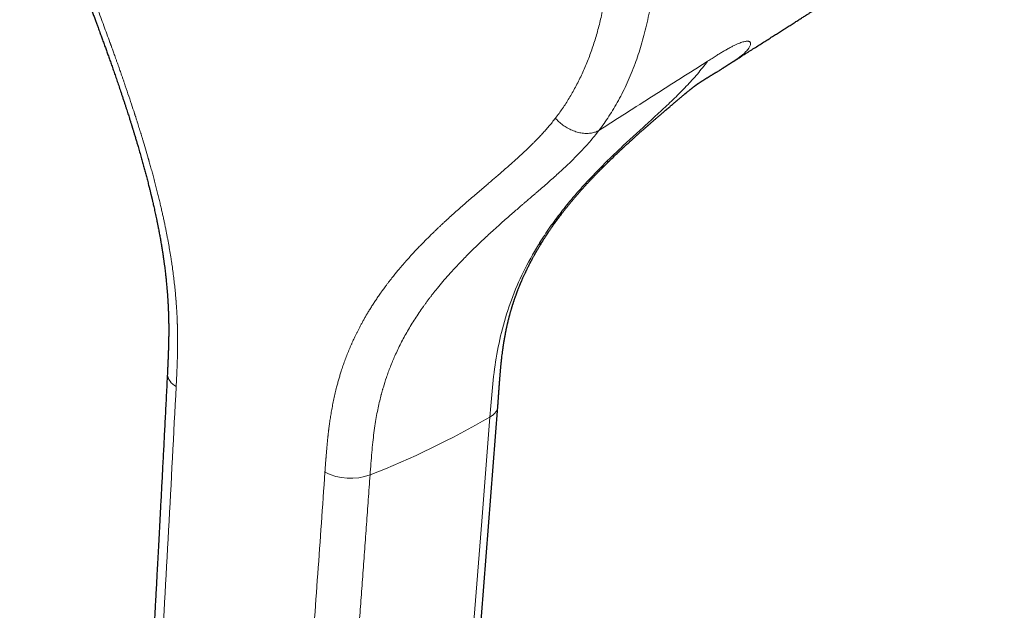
# Model space of a CAD drawing. Header units: millimetres. Extents: x 8 to 491, y 12 to 461.
# Tile 15 of 31: x 378 to 429, y 82 to 113. Entities that reach past the tile are written whole.
import ezdxf

# ---------------------------------------------------------------- set-up
doc = ezdxf.new("R2010")
doc.units = ezdxf.units.MM

msp = doc.modelspace()

# ---------------------------------------------------------------- linework, layer by layer
at = {"color": 7, "linetype": 'Continuous', "lineweight": 30}
msp.add_line((415.226, 110.599), (415.222, 110.597), dxfattribs=at)
at = {"color": 7, "linetype": 'Continuous', "lineweight": 30, "flags": 128}
msp.add_lwpolyline([(400.03, 55.546), (401.339, 72.275), (402.926, 92.595)], dxfattribs=at)
at = {"color": 8, "linetype": 'Continuous', "lineweight": 0, "flags": 128}
msp.add_lwpolyline([(399.616, 54.971), (400.158, 61.909), (400.7, 68.84), (401.241, 75.762), (401.665, 81.196), (402.089, 86.625), (402.512, 92.048)], dxfattribs=at)
at = {"color": 8, "linetype": 'Continuous', "lineweight": 0}
for centre, radius, start, end in [((386.519, 94.377), 0.809, 183.8848, 244.6006), ((379.996, 130.704), 44.733, 291.3353, 300.2208), ((395.257, 91.845), 2.988, 243.4244, 289.8454)]:
    msp.add_arc(centre, radius, start, end, dxfattribs=at)
for points, knots in [([(395.359, 145.895), (395.469, 145.831), (395.694, 145.699), (396.037, 145.488), (396.395, 145.26), (396.766, 145.013), (397.151, 144.747), (397.54, 144.466), (397.933, 144.171), (398.329, 143.862), (398.736, 143.532), (399.152, 143.181), (399.563, 142.819), (399.97, 142.447), (400.37, 142.068), (400.776, 141.669), (401.188, 141.248), (401.604, 140.807), (402.025, 140.344), (402.453, 139.854), (402.887, 139.337), (403.327, 138.791), (403.717, 138.287), (404.056, 137.833), (404.335, 137.449), (404.525, 137.18), (404.628, 137.031), (404.657, 136.99), (404.685, 136.949), (404.714, 136.907), (404.742, 136.866), (404.771, 136.824), (404.947, 136.567), (405.265, 136.09), (405.714, 135.382), (406.149, 134.662), (406.569, 133.93), (406.974, 133.187), (407.363, 132.435), (407.735, 131.674), (408.09, 130.904), (408.428, 130.128), (408.749, 129.346), (409.051, 128.559), (409.334, 127.768), (409.598, 126.973), (409.843, 126.178), (410.068, 125.382), (410.274, 124.587), (410.459, 123.793), (410.623, 123.001), (410.768, 122.213), (410.891, 121.429), (410.993, 120.656), (411.075, 119.894), (411.135, 119.145), (411.175, 118.404), (411.194, 117.7), (411.195, 117.035), (411.184, 116.575), (411.172, 116.285), (411.167, 116.163), (411.161, 116.041), (411.154, 115.919), (411.147, 115.798), (411.139, 115.677), (411.131, 115.557), (411.109, 115.264), (411.067, 114.805), (410.992, 114.191), (410.901, 113.596), (410.795, 113.02), (410.676, 112.467), (410.544, 111.936), (410.401, 111.427), (410.247, 110.937), (410.074, 110.444), (409.882, 109.951), (409.67, 109.461), (409.447, 108.993), (409.213, 108.547), (408.971, 108.124), (408.72, 107.722), (408.463, 107.34), (408.283, 107.099), (408.194, 106.98)], [0, 0, 0, 0, 0.009289, 0.018986, 0.029091, 0.039604, 0.050523, 0.06185, 0.072903, 0.084317, 0.096092, 0.108229, 0.120726, 0.132402, 0.144376, 0.15665, 0.169224, 0.182097, 0.195271, 0.208746, 0.222891, 0.237351, 0.252124, 0.262046, 0.272103, 0.281065, 0.282078, 0.283092, 0.284107, 0.285123, 0.286141, 0.28716, 0.288181, 0.30501, 0.321841, 0.338675, 0.355514, 0.372358, 0.38921, 0.40607, 0.422937, 0.43981, 0.45669, 0.473577, 0.490469, 0.507369, 0.524275, 0.541146, 0.55802, 0.574897, 0.591776, 0.608655, 0.625531, 0.642403, 0.65893, 0.675449, 0.691963, 0.708474, 0.723004, 0.737536, 0.740392, 0.743247, 0.746102, 0.748958, 0.751814, 0.75467, 0.757527, 0.760383, 0.775582, 0.790572, 0.805353, 0.819924, 0.834284, 0.848181, 0.861874, 0.875361, 0.888645, 0.903491, 0.918073, 0.932391, 0.946445, 0.960234, 0.973757, 0.987012, 1, 1, 1, 1]), ([(394.225, 143.991), (394.348, 143.919), (394.595, 143.774), (394.965, 143.544), (395.334, 143.305), (395.701, 143.055), (396.067, 142.796), (396.432, 142.528), (396.784, 142.257), (397.125, 141.986), (397.453, 141.716), (397.78, 141.437), (398.104, 141.151), (398.426, 140.858), (398.746, 140.557), (399.063, 140.25), (399.377, 139.935), (399.688, 139.613), (399.996, 139.285), (400.301, 138.95), (400.596, 138.616), (400.883, 138.282), (401.161, 137.949), (401.435, 137.611), (401.706, 137.267), (401.987, 136.901), (402.277, 136.51), (402.576, 136.095), (402.87, 135.673), (403.158, 135.246), (403.441, 134.813), (403.717, 134.374), (403.98, 133.943), (404.23, 133.519), (404.468, 133.104), (404.7, 132.685), (404.926, 132.262), (405.147, 131.837), (405.362, 131.407), (405.571, 130.975), (405.774, 130.541), (405.972, 130.103), (406.163, 129.663), (406.348, 129.221), (406.524, 128.786), (406.69, 128.357), (406.847, 127.935), (406.998, 127.512), (407.144, 127.088), (407.291, 126.641), (407.438, 126.171), (407.585, 125.678), (407.723, 125.185), (407.854, 124.692), (407.976, 124.198), (408.09, 123.705), (408.192, 123.227), (408.284, 122.763), (408.367, 122.314), (408.442, 121.866), (408.51, 121.419), (408.572, 120.974), (408.626, 120.531), (408.673, 120.09), (408.712, 119.651), (408.745, 119.215), (408.77, 118.781), (408.788, 118.351), (408.799, 117.931), (408.802, 117.523), (408.799, 117.125), (408.789, 116.731), (408.773, 116.341), (408.749, 115.933), (408.717, 115.51), (408.674, 115.072), (408.622, 114.639), (408.561, 114.212), (408.492, 113.79), (408.414, 113.375), (408.33, 112.977), (408.241, 112.596), (408.146, 112.233), (408.045, 111.875), (407.936, 111.523), (407.819, 111.176), (407.696, 110.837), (407.565, 110.503), (407.427, 110.176), (407.282, 109.855), (407.13, 109.541), (406.97, 109.234), (406.807, 108.94), (406.641, 108.658), (406.471, 108.388), (406.296, 108.124), (406.115, 107.867), (405.989, 107.701), (405.927, 107.618)], [0, 0, 0, 0, 0.011209, 0.022421, 0.033635, 0.04485, 0.056065, 0.067278, 0.07849, 0.088765, 0.09904, 0.109314, 0.119587, 0.129861, 0.140134, 0.150406, 0.160678, 0.170949, 0.181219, 0.191488, 0.201756, 0.211438, 0.22112, 0.230801, 0.240482, 0.250163, 0.261362, 0.272561, 0.283759, 0.294956, 0.306154, 0.317352, 0.328549, 0.338814, 0.349079, 0.359343, 0.369608, 0.379872, 0.390137, 0.400402, 0.410668, 0.420935, 0.431202, 0.441469, 0.451736, 0.461416, 0.471097, 0.480778, 0.49046, 0.500142, 0.511346, 0.52255, 0.533754, 0.544958, 0.556163, 0.567369, 0.578575, 0.588849, 0.599123, 0.609397, 0.619672, 0.629948, 0.640223, 0.650497, 0.660772, 0.671046, 0.681319, 0.691593, 0.701868, 0.711554, 0.721241, 0.730927, 0.740612, 0.750297, 0.761503, 0.772707, 0.78391, 0.795111, 0.806311, 0.817508, 0.828702, 0.838962, 0.84922, 0.859475, 0.869729, 0.879982, 0.890234, 0.900484, 0.910732, 0.920979, 0.931224, 0.941468, 0.951711, 0.96137, 0.971029, 0.980687, 0.990345, 1, 1, 1, 1]), ([(386.172, 93.645), (386.175, 93.709), (386.181, 93.834), (386.19, 94.018), (386.199, 94.193), (386.206, 94.361), (386.213, 94.521), (386.219, 94.671), (386.224, 94.814), (386.229, 94.948), (386.233, 95.075), (386.236, 95.194), (386.239, 95.305), (386.241, 95.408), (386.242, 95.503), (386.244, 95.57), (386.244, 95.607), (386.244, 95.615), (386.244, 95.618), (386.244, 95.622), (386.244, 95.626), (386.245, 95.66), (386.246, 95.733), (386.246, 95.842), (386.247, 95.957), (386.247, 96.074), (386.246, 96.192), (386.245, 96.31), (386.244, 96.419), (386.242, 96.518), (386.24, 96.609), (386.238, 96.689), (386.236, 96.754), (386.235, 96.806), (386.234, 96.845), (386.233, 96.88), (386.231, 96.915), (386.23, 96.954), (386.229, 96.997), (386.227, 97.044), (386.224, 97.106), (386.221, 97.185), (386.217, 97.282), (386.211, 97.387), (386.205, 97.502), (386.198, 97.63), (386.189, 97.772), (386.179, 97.922), (386.17, 98.031), (386.166, 98.093), (386.164, 98.113), (386.162, 98.133), (386.161, 98.154), (386.159, 98.174), (386.149, 98.298), (386.129, 98.528), (386.094, 98.869), (386.055, 99.219), (386.01, 99.58), (385.968, 99.886), (385.931, 100.134), (385.902, 100.321), (385.872, 100.511), (385.84, 100.704), (385.806, 100.898), (385.772, 101.09), (385.737, 101.282), (385.702, 101.469), (385.664, 101.66), (385.626, 101.854), (385.584, 102.057), (385.539, 102.27), (385.492, 102.491), (385.441, 102.72), (385.387, 102.956), (385.329, 103.202), (385.268, 103.457), (385.203, 103.72), (385.134, 103.993), (385.061, 104.275), (384.988, 104.554), (384.913, 104.829), (384.842, 105.088), (384.791, 105.268), (384.763, 105.368), (384.755, 105.395), (384.747, 105.423), (384.739, 105.451), (384.731, 105.479), (384.723, 105.507), (384.672, 105.686), (384.576, 106.017), (384.473, 106.362), (384.41, 106.57), (384.39, 106.634), (384.373, 106.692), (384.357, 106.744), (384.34, 106.797), (384.315, 106.879), (384.279, 106.994), (384.235, 107.136), (384.189, 107.281), (384.143, 107.427), (384.103, 107.553), (384.072, 107.65), (384.052, 107.713), (384.034, 107.769), (384.016, 107.823), (383.953, 108.018), (383.836, 108.376), (383.661, 108.897), (383.529, 109.283), (383.449, 109.517), (383.422, 109.596), (383.394, 109.676), (383.367, 109.754), (383.34, 109.831), (383.314, 109.907), (383.281, 110), (383.242, 110.11), (383.198, 110.235), (383.15, 110.371), (383.099, 110.517), (383.044, 110.669), (382.994, 110.81), (382.947, 110.94), (382.905, 111.059), (382.867, 111.162), (382.835, 111.252), (382.807, 111.328), (382.785, 111.389), (382.768, 111.437), (382.755, 111.472), (382.746, 111.498), (382.739, 111.516), (382.735, 111.528), (382.73, 111.541), (382.725, 111.554), (382.669, 111.709), (382.561, 112.004), (382.401, 112.437), (382.235, 112.88), (382.064, 113.335), (381.889, 113.799), (381.716, 114.254), (381.546, 114.7), (381.378, 115.136), (381.24, 115.498), (381.128, 115.787), (381.044, 116.006), (380.961, 116.223), (380.88, 116.432), (380.778, 116.696), (380.656, 117.015), (380.489, 117.448), (380.306, 117.929), (380.105, 118.457), (379.91, 118.974), (379.722, 119.479), (379.594, 119.827), (379.523, 120.022), (379.506, 120.07), (379.489, 120.117), (379.472, 120.164), (379.456, 120.209), (379.441, 120.248), (379.429, 120.283), (379.406, 120.346), (379.372, 120.442), (379.325, 120.573), (379.276, 120.71), (379.219, 120.87), (379.155, 121.054), (379.082, 121.264), (379.006, 121.485), (378.928, 121.716), (378.849, 121.951), (378.773, 122.184), (378.698, 122.417), (378.624, 122.65), (378.551, 122.883), (378.482, 123.108), (378.417, 123.325), (378.376, 123.467), (378.356, 123.537)], [0, 0, 0, 0, 0.006992, 0.013698, 0.020114, 0.02624, 0.032073, 0.037516, 0.042674, 0.047545, 0.052128, 0.056423, 0.060427, 0.064142, 0.067564, 0.070652, 0.071369, 0.07148, 0.071591, 0.071701, 0.071811, 0.072032, 0.075355, 0.079664, 0.083759, 0.087638, 0.092146, 0.096321, 0.100162, 0.103668, 0.106839, 0.109673, 0.112171, 0.113693, 0.115056, 0.116259, 0.117362, 0.118773, 0.120301, 0.121947, 0.12371, 0.126775, 0.13014, 0.133806, 0.137773, 0.14204, 0.147082, 0.152488, 0.157547, 0.15823, 0.158918, 0.159611, 0.160309, 0.161012, 0.161719, 0.173005, 0.184575, 0.196429, 0.208567, 0.220987, 0.227189, 0.233458, 0.239793, 0.246193, 0.252659, 0.25919, 0.265284, 0.271725, 0.277821, 0.284223, 0.290932, 0.297947, 0.305268, 0.312755, 0.320538, 0.328615, 0.336986, 0.34565, 0.354608, 0.363859, 0.373401, 0.38204, 0.390902, 0.398887, 0.399794, 0.400704, 0.401615, 0.402529, 0.403445, 0.404363, 0.405283, 0.421108, 0.436914, 0.439231, 0.441547, 0.443261, 0.44493, 0.446672, 0.448484, 0.45304, 0.457992, 0.462505, 0.467303, 0.472387, 0.474883, 0.476882, 0.478643, 0.480404, 0.482166, 0.497887, 0.515745, 0.533593, 0.536105, 0.5388, 0.541442, 0.544031, 0.546566, 0.549049, 0.551478, 0.555793, 0.55993, 0.563888, 0.569297, 0.574333, 0.578996, 0.583286, 0.587205, 0.590751, 0.593564, 0.596089, 0.598326, 0.599644, 0.600837, 0.601784, 0.6022, 0.602621, 0.603042, 0.603463, 0.603883, 0.618446, 0.632772, 0.646861, 0.662583, 0.677999, 0.693109, 0.707913, 0.722413, 0.736607, 0.743979, 0.751266, 0.758468, 0.765579, 0.772123, 0.784851, 0.79741, 0.815275, 0.832784, 0.849939, 0.866737, 0.882945, 0.884518, 0.886087, 0.887654, 0.889217, 0.890776, 0.892039, 0.893125, 0.894228, 0.898313, 0.902626, 0.907165, 0.91193, 0.918456, 0.925362, 0.932645, 0.940306, 0.948158, 0.95578, 0.963183, 0.971072, 0.978698, 0.98606, 0.993161, 1, 1, 1, 1]), ([(413.855, 110.589), (413.932, 110.639), (414.081, 110.734), (414.294, 110.867), (414.489, 110.988), (414.67, 111.097), (414.849, 111.201), (415.024, 111.298), (415.192, 111.386), (415.341, 111.457), (415.474, 111.514), (415.592, 111.559), (415.698, 111.594), (415.792, 111.617), (415.869, 111.629), (415.932, 111.632), (415.982, 111.628), (416.025, 111.616), (416.059, 111.597), (416.083, 111.569), (416.096, 111.532), (416.097, 111.487), (416.086, 111.433), (416.061, 111.371), (416.022, 111.3), (415.966, 111.22), (415.892, 111.133), (415.799, 111.037), (415.687, 110.934), (415.563, 110.833), (415.43, 110.734), (415.32, 110.658), (415.248, 110.613), (415.226, 110.599)], [0, 0, 0, 0, 0.035906, 0.069423, 0.1005, 0.129568, 0.157195, 0.189919, 0.22049, 0.249285, 0.276951, 0.303914, 0.330575, 0.357428, 0.384945, 0.407724, 0.431409, 0.456204, 0.482298, 0.509881, 0.539132, 0.570195, 0.603169, 0.638126, 0.675146, 0.714335, 0.755827, 0.79977, 0.846307, 0.895566, 0.937015, 0.980355, 1, 1, 1, 1]), ([(405.037, 101.02), (405.213, 101.295), (405.568, 101.85), (406.147, 102.637), (406.76, 103.399), (407.403, 104.132), (408.066, 104.836), (408.743, 105.511), (409.424, 106.16), (410.112, 106.795), (410.8, 107.418), (411.478, 108.038), (412.128, 108.652), (412.745, 109.271), (413.326, 109.906), (413.68, 110.362), (413.856, 110.589)], [0, 0, 0, 0, 0.07194, 0.145215, 0.219424, 0.294116, 0.368804, 0.44299, 0.516254, 0.588198, 0.661739, 0.733221, 0.802564, 0.869788, 0.935372, 1, 1, 1, 1]), ([(408.194, 106.98), (409.138, 107.582), (411.025, 108.787), (412.912, 109.988), (413.855, 110.589)], [0, 0, 0, 0, 0.499981, 1, 1, 1, 1]), ([(405.927, 107.618), (405.87, 107.546), (405.759, 107.403), (405.587, 107.197), (405.414, 106.997), (405.241, 106.805), (405.067, 106.619), (404.908, 106.455), (404.765, 106.311), (404.67, 106.217), (404.608, 106.157), (404.58, 106.129), (404.551, 106.101), (404.523, 106.074), (404.494, 106.046), (404.465, 106.018), (404.371, 105.928), (404.209, 105.776), (403.986, 105.571), (403.763, 105.37), (403.542, 105.174), (403.316, 104.976), (403.084, 104.775), (402.899, 104.616), (402.761, 104.498), (402.673, 104.422), (402.584, 104.346), (402.493, 104.269), (402.399, 104.188), (402.253, 104.063), (402.055, 103.894), (401.809, 103.684), (401.562, 103.471), (401.314, 103.256), (401.062, 103.035), (400.806, 102.808), (400.546, 102.575), (400.334, 102.382), (400.169, 102.23), (400.052, 102.121), (399.934, 102.011), (399.816, 101.899), (399.696, 101.785), (399.55, 101.644), (399.378, 101.475), (399.18, 101.278), (398.983, 101.078), (398.788, 100.876), (398.593, 100.67), (398.398, 100.458), (398.247, 100.291), (398.16, 100.192), (398.134, 100.163), (398.126, 100.154), (398.118, 100.145), (398.11, 100.136), (398.103, 100.128), (398.087, 100.11), (398.062, 100.081), (398.026, 100.04), (397.985, 99.992), (397.938, 99.938), (397.884, 99.875), (397.827, 99.807), (397.766, 99.735), (397.702, 99.657), (397.634, 99.574), (397.562, 99.486), (397.487, 99.392), (397.407, 99.293), (397.324, 99.186), (397.237, 99.073), (397.145, 98.952), (397.061, 98.839), (396.986, 98.737), (396.923, 98.65), (396.879, 98.589), (396.854, 98.554), (396.846, 98.543), (396.838, 98.532), (396.831, 98.521), (396.823, 98.509), (396.772, 98.438), (396.681, 98.307), (396.553, 98.117), (396.431, 97.93), (396.314, 97.748), (396.204, 97.569), (396.102, 97.398), (396.006, 97.234), (395.918, 97.078), (395.835, 96.926), (395.756, 96.779), (395.681, 96.636), (395.611, 96.498), (395.545, 96.365), (395.483, 96.237), (395.425, 96.115), (395.379, 96.013), (395.342, 95.932), (395.315, 95.871), (395.287, 95.807), (395.258, 95.741), (395.228, 95.672), (395.199, 95.603), (395.141, 95.465), (395.059, 95.26), (394.955, 94.986), (394.859, 94.714), (394.776, 94.462), (394.704, 94.232), (394.642, 94.023), (394.584, 93.816), (394.521, 93.579), (394.454, 93.307), (394.385, 92.999), (394.32, 92.686), (394.264, 92.381), (394.214, 92.084), (394.172, 91.808), (394.142, 91.589), (394.124, 91.449), (394.117, 91.393), (394.114, 91.372), (394.113, 91.365), (394.113, 91.359), (394.112, 91.352), (394.111, 91.346), (394.11, 91.333), (394.107, 91.312), (394.103, 91.279), (394.098, 91.237), (394.093, 91.186), (394.087, 91.132), (394.08, 91.076), (394.074, 91.018), (394.068, 90.959), (394.062, 90.901), (394.056, 90.839), (394.05, 90.774), (394.043, 90.705), (394.037, 90.639), (394.031, 90.574), (394.025, 90.509), (394.019, 90.441), (394.012, 90.358), (394.003, 90.261), (393.994, 90.15), (393.987, 90.065), (393.983, 90.011), (393.981, 89.987), (393.979, 89.964), (393.977, 89.94), (393.975, 89.916), (393.973, 89.886), (393.968, 89.831), (393.962, 89.752), (393.955, 89.653), (393.948, 89.558), (393.941, 89.468), (393.935, 89.389), (393.93, 89.32), (393.926, 89.262), (393.923, 89.214), (393.921, 89.185), (393.92, 89.172)], [0, 0, 0, 0, 0.012337, 0.024496, 0.036477, 0.04828, 0.059904, 0.071347, 0.079689, 0.087931, 0.089768, 0.091599, 0.093425, 0.095247, 0.097063, 0.098874, 0.100936, 0.115083, 0.129551, 0.142981, 0.156675, 0.170633, 0.184855, 0.19934, 0.204717, 0.210129, 0.215577, 0.22106, 0.226719, 0.232942, 0.247847, 0.263082, 0.278085, 0.293395, 0.309014, 0.32494, 0.341176, 0.357722, 0.3651, 0.372538, 0.380035, 0.387593, 0.39521, 0.403135, 0.415854, 0.428824, 0.442047, 0.454906, 0.467996, 0.481318, 0.494872, 0.499109, 0.499665, 0.500222, 0.500779, 0.501337, 0.501895, 0.502182, 0.504674, 0.507135, 0.509818, 0.513303, 0.517103, 0.521219, 0.525531, 0.530143, 0.535056, 0.540268, 0.54578, 0.551593, 0.557707, 0.564297, 0.571204, 0.578429, 0.583372, 0.588453, 0.59304, 0.593649, 0.594259, 0.594871, 0.595486, 0.596102, 0.596719, 0.607363, 0.61768, 0.62767, 0.637334, 0.646671, 0.655679, 0.663871, 0.67177, 0.679374, 0.686685, 0.693701, 0.700422, 0.706849, 0.712982, 0.718819, 0.724361, 0.727342, 0.73023, 0.733025, 0.736201, 0.739425, 0.742632, 0.745822, 0.758344, 0.770601, 0.78259, 0.794305, 0.803318, 0.81216, 0.820832, 0.829333, 0.841775, 0.854261, 0.86679, 0.879363, 0.890462, 0.901586, 0.911391, 0.915708, 0.917609, 0.917857, 0.918106, 0.918355, 0.918604, 0.918853, 0.919102, 0.920032, 0.921289, 0.922874, 0.924785, 0.927023, 0.92901, 0.931198, 0.933511, 0.935688, 0.937818, 0.940465, 0.943034, 0.945525, 0.947939, 0.950275, 0.952835, 0.955639, 0.959529, 0.963676, 0.968078, 0.968937, 0.969804, 0.970681, 0.971567, 0.972462, 0.973367, 0.974824, 0.978632, 0.982149, 0.985863, 0.989187, 0.992123, 0.994672, 0.996833, 0.998609, 1, 1, 1, 1]), ([(408.194, 106.98), (408.166, 106.965), (408.109, 106.935), (408.016, 106.898), (407.916, 106.867), (407.809, 106.844), (407.695, 106.829), (407.576, 106.823), (407.452, 106.826), (407.324, 106.839), (407.194, 106.862), (407.062, 106.894), (406.93, 106.936), (406.8, 106.986), (406.672, 107.045), (406.547, 107.111), (406.428, 107.184), (406.314, 107.263), (406.206, 107.347), (406.105, 107.435), (406.012, 107.524), (405.955, 107.587), (405.927, 107.618)], [0, 0, 0, 0, 0.0456971, 0.0926068, 0.1406517, 0.1897385, 0.2397577, 0.2905848, 0.3420817, 0.3940979, 0.4464736, 0.499042, 0.5516327, 0.6040747, 0.6562, 0.7078467, 0.7588616, 0.8091033, 0.8584434, 0.9067686, 0.9539813, 1, 1, 1, 1]), ([(408.194, 106.98), (408.037, 106.781), (407.72, 106.382), (407.201, 105.821), (406.652, 105.273), (406.095, 104.756), (405.539, 104.261), (405.134, 103.909), (404.865, 103.678), (404.738, 103.569), (404.622, 103.469), (404.514, 103.376), (404.411, 103.287), (404.3, 103.192), (404.155, 103.068), (403.974, 102.911), (403.752, 102.719), (403.506, 102.505), (403.238, 102.27), (402.948, 102.011), (402.661, 101.752), (402.379, 101.493), (402.108, 101.239), (401.832, 100.977), (401.562, 100.712), (401.302, 100.453), (401.014, 100.157), (400.702, 99.828), (400.373, 99.465), (400.069, 99.115), (399.836, 98.835), (399.666, 98.624), (399.552, 98.48), (399.442, 98.34), (399.337, 98.202), (399.237, 98.067), (399.14, 97.936), (398.929, 97.642), (398.616, 97.182), (398.225, 96.541), (397.875, 95.898), (397.577, 95.277), (397.327, 94.681), (397.128, 94.136), (397.006, 93.754), (396.944, 93.542), (396.925, 93.477), (396.907, 93.412), (396.889, 93.347), (396.872, 93.283), (396.831, 93.132), (396.769, 92.883), (396.688, 92.522), (396.61, 92.125), (396.537, 91.692), (396.47, 91.225), (396.412, 90.725), (396.36, 90.192), (396.313, 89.625), (396.286, 89.235), (396.271, 89.034)], [0, 0, 0, 0, 0.035697, 0.071797, 0.108583, 0.146294, 0.180301, 0.215054, 0.222955, 0.230892, 0.238865, 0.244879, 0.251201, 0.258163, 0.265769, 0.278265, 0.292214, 0.30763, 0.324528, 0.342918, 0.362803, 0.379476, 0.397069, 0.415468, 0.433243, 0.450505, 0.467241, 0.49133, 0.514178, 0.535768, 0.556092, 0.564806, 0.573266, 0.581473, 0.589428, 0.597131, 0.604585, 0.611791, 0.64673, 0.680444, 0.712911, 0.744143, 0.770622, 0.796178, 0.81794, 0.820742, 0.823533, 0.826314, 0.829085, 0.831845, 0.834594, 0.84829, 0.863266, 0.879483, 0.896899, 0.915485, 0.934874, 0.955403, 0.977098, 1, 1, 1, 1]), ([(405.282, 101.245), (405.282, 101.244), (405.267, 101.216), (405.222, 101.164), (405.143, 101.088), (405.072, 101.043), (405.037, 101.02)], [0, 0, 0, 0, 0.003364, 0.325682, 0.656587, 1, 1, 1, 1]), ([(402.512, 92.048), (402.552, 92.564), (402.633, 93.608), (402.829, 95.16), (403.151, 96.693), (403.623, 98.195), (404.248, 99.66), (404.769, 100.559), (405.037, 101.02)], [0, 0, 0, 0, 0.1493849, 0.3025882, 0.4628652, 0.6321268, 0.8113658, 1, 1, 1, 1]), ([(384.062, 56.126), (384.206, 58.631), (384.493, 63.639), (384.931, 71.154), (385.362, 78.664), (385.782, 86.165), (386.042, 91.152), (386.172, 93.645)], [0, 0, 0, 0, 0.200079, 0.400121, 0.600121, 0.80008, 1, 1, 1, 1]), ([(402.925, 92.595), (402.923, 92.571), (402.917, 92.522), (402.894, 92.448), (402.859, 92.374), (402.812, 92.301), (402.754, 92.232), (402.684, 92.167), (402.604, 92.104), (402.543, 92.067), (402.512, 92.048)], [0, 0, 0, 0, 0.112607, 0.239363, 0.366101, 0.492866, 0.619703, 0.7466, 0.873417, 1, 1, 1, 1]), ([(393.92, 89.172), (393.797, 87.41), (393.55, 83.884), (393.16, 78.587), (392.758, 73.286), (392.348, 67.981), (391.934, 62.674), (391.519, 57.365), (391.245, 53.827), (391.109, 52.058)], [0, 0, 0, 0, 0.142797, 0.285612, 0.428448, 0.571305, 0.714184, 0.857083, 1, 1, 1, 1]), ([(396.271, 89.034), (396.241, 88.604), (396.18, 87.745), (396.088, 86.46), (395.996, 85.182), (395.903, 83.911), (395.809, 82.649), (395.718, 81.416), (395.627, 80.212), (395.538, 79.034), (395.448, 77.856), (395.358, 76.679), (395.276, 75.616), (395.203, 74.669), (395.138, 73.839), (395.074, 73.015), (395.01, 72.199), (394.947, 71.39), (394.884, 70.591), (394.823, 69.823), (394.765, 69.085), (394.709, 68.38), (394.654, 67.683), (394.6, 66.997), (394.546, 66.321), (394.494, 65.664), (394.444, 65.028), (394.394, 64.41), (394.346, 63.802), (394.298, 63.203), (394.251, 62.614), (394.205, 62.033), (394.16, 61.461), (394.114, 60.89), (394.069, 60.318), (394.023, 59.746), (393.978, 59.183), (393.934, 58.629), (393.891, 58.082), (393.843, 57.481), (393.791, 56.826), (393.735, 56.117), (393.679, 55.413), (393.624, 54.713), (393.569, 54.016), (393.514, 53.323), (393.46, 52.636), (393.424, 52.179), (393.407, 51.952)], [0, 0, 0, 0, 0.034915, 0.069657, 0.104202, 0.138529, 0.172619, 0.206512, 0.238348, 0.270125, 0.301901, 0.333677, 0.365362, 0.387885, 0.410275, 0.432497, 0.454517, 0.476313, 0.497867, 0.51916, 0.538434, 0.557461, 0.576226, 0.59472, 0.612942, 0.630892, 0.647772, 0.664403, 0.680785, 0.696918, 0.712802, 0.728442, 0.743844, 0.759012, 0.774658, 0.790058, 0.805219, 0.820152, 0.834882, 0.849439, 0.868712, 0.887794, 0.906752, 0.925632, 0.94442, 0.963093, 0.981627, 1, 1, 1, 1])]:
    msp.add_open_spline(points, degree=3, knots=knots, dxfattribs=at)
at = {"color": 7, "linetype": 'Continuous', "lineweight": 30}
for points, knots in [([(378.019, 123.601), (378.04, 123.529), (378.099, 123.324), (378.201, 122.99), (378.322, 122.601), (378.445, 122.219), (378.568, 121.845), (378.692, 121.477), (378.82, 121.104), (378.952, 120.727), (379.087, 120.347), (379.221, 119.974), (379.354, 119.61), (379.49, 119.241), (379.63, 118.867), (379.771, 118.488), (379.91, 118.12), (380.047, 117.761), (380.18, 117.411), (380.309, 117.072), (380.436, 116.741), (380.561, 116.413), (380.686, 116.086), (380.81, 115.763), (380.93, 115.45), (381.045, 115.147), (381.156, 114.857), (381.262, 114.579), (381.363, 114.313), (381.46, 114.057), (381.553, 113.81), (381.643, 113.571), (381.729, 113.341), (381.811, 113.122), (381.889, 112.913), (381.963, 112.715), (382.033, 112.527), (382.094, 112.361), (382.147, 112.217), (382.193, 112.092), (382.236, 111.973), (382.278, 111.86), (382.331, 111.713), (382.399, 111.527), (382.479, 111.304), (382.56, 111.081), (382.64, 110.857), (382.722, 110.625), (382.808, 110.382), (382.896, 110.13), (382.988, 109.867), (383.081, 109.595), (383.177, 109.314), (383.26, 109.069), (383.33, 108.861), (383.387, 108.691), (383.443, 108.522), (383.497, 108.356), (383.549, 108.199), (383.596, 108.053), (383.639, 107.919), (383.679, 107.796), (383.714, 107.684), (383.746, 107.584), (383.775, 107.495), (383.799, 107.417), (383.82, 107.351), (383.835, 107.302), (383.846, 107.268), (383.853, 107.246), (383.86, 107.223), (383.867, 107.2), (383.875, 107.172), (383.887, 107.135), (383.902, 107.087), (383.921, 107.026), (383.942, 106.955), (383.966, 106.878), (383.992, 106.795), (384.018, 106.707), (384.046, 106.615), (384.074, 106.522), (384.102, 106.428), (384.13, 106.335), (384.157, 106.242), (384.204, 106.083), (384.269, 105.86), (384.348, 105.583), (384.422, 105.318), (384.492, 105.067), (384.558, 104.822), (384.624, 104.574), (384.688, 104.325), (384.739, 104.125), (384.776, 103.979), (384.798, 103.89), (384.818, 103.808), (384.834, 103.742), (384.847, 103.69), (384.857, 103.65), (384.865, 103.616), (384.872, 103.585), (384.88, 103.551), (384.89, 103.512), (384.9, 103.466), (384.915, 103.406), (384.933, 103.329), (384.955, 103.233), (384.98, 103.126), (385.007, 103.008), (385.036, 102.878), (385.066, 102.739), (385.097, 102.594), (385.129, 102.444), (385.162, 102.288), (385.195, 102.125), (385.232, 101.941), (385.272, 101.734), (385.315, 101.504), (385.358, 101.265), (385.39, 101.077), (385.412, 100.945), (385.424, 100.874), (385.434, 100.808), (385.444, 100.749), (385.452, 100.695), (385.46, 100.645), (385.467, 100.6), (385.473, 100.56), (385.478, 100.525), (385.483, 100.495), (385.487, 100.465), (385.493, 100.431), (385.498, 100.39), (385.505, 100.343), (385.513, 100.289), (385.522, 100.228), (385.531, 100.162), (385.541, 100.09), (385.555, 99.986), (385.572, 99.853), (385.592, 99.697), (385.608, 99.562), (385.621, 99.447), (385.632, 99.347), (385.642, 99.247), (385.653, 99.142), (385.664, 99.03), (385.675, 98.911), (385.685, 98.804), (385.693, 98.712), (385.699, 98.636), (385.705, 98.558), (385.712, 98.478), (385.717, 98.399), (385.723, 98.326), (385.727, 98.258), (385.731, 98.198), (385.734, 98.146), (385.737, 98.104), (385.739, 98.072), (385.74, 98.05), (385.741, 98.033), (385.742, 98.013), (385.744, 97.985), (385.746, 97.95), (385.748, 97.911), (385.75, 97.869), (385.753, 97.812), (385.756, 97.738), (385.76, 97.647), (385.766, 97.504), (385.772, 97.311), (385.777, 97.131), (385.779, 97.011), (385.78, 96.951), (385.78, 96.897), (385.781, 96.849), (385.781, 96.809), (385.781, 96.777), (385.781, 96.752), (385.782, 96.729), (385.782, 96.705), (385.782, 96.674), (385.782, 96.639), (385.782, 96.598), (385.782, 96.551), (385.782, 96.5), (385.781, 96.424), (385.781, 96.327), (385.779, 96.214), (385.778, 96.119), (385.777, 96.038), (385.775, 95.965), (385.773, 95.889), (385.771, 95.807), (385.769, 95.731), (385.768, 95.665), (385.766, 95.61), (385.764, 95.553), (385.762, 95.493), (385.76, 95.432), (385.758, 95.372), (385.756, 95.315), (385.754, 95.263), (385.752, 95.218), (385.751, 95.181), (385.75, 95.155), (385.749, 95.138), (385.748, 95.128), (385.748, 95.119), (385.748, 95.107), (385.747, 95.089), (385.746, 95.064), (385.744, 95.032), (385.743, 94.993), (385.741, 94.947), (385.738, 94.894), (385.735, 94.828), (385.732, 94.75), (385.728, 94.658), (385.723, 94.555), (385.717, 94.442), (385.713, 94.363), (385.711, 94.322)], [0, 0, 0, 0, 0.007262, 0.020462, 0.033441, 0.046198, 0.058734, 0.07105, 0.083145, 0.096196, 0.108983, 0.121506, 0.133768, 0.145769, 0.158856, 0.171623, 0.184069, 0.196196, 0.208006, 0.219498, 0.230674, 0.241535, 0.252839, 0.263782, 0.274365, 0.284589, 0.294454, 0.303794, 0.312789, 0.321439, 0.329745, 0.337865, 0.345627, 0.35303, 0.360076, 0.366765, 0.373097, 0.379071, 0.383506, 0.387722, 0.391718, 0.395496, 0.399146, 0.406568, 0.414348, 0.421595, 0.429126, 0.436941, 0.44504, 0.453577, 0.462407, 0.47153, 0.480946, 0.490653, 0.496229, 0.501896, 0.507656, 0.51329, 0.518545, 0.52342, 0.527916, 0.532033, 0.535771, 0.539131, 0.542111, 0.544713, 0.546937, 0.548782, 0.549582, 0.550322, 0.55106, 0.551801, 0.552694, 0.55384, 0.555516, 0.557542, 0.559919, 0.562647, 0.565321, 0.568263, 0.571401, 0.574541, 0.577672, 0.580794, 0.583906, 0.58701, 0.596704, 0.606307, 0.614803, 0.623225, 0.631461, 0.639444, 0.648087, 0.656416, 0.659602, 0.662692, 0.665428, 0.667768, 0.669355, 0.670689, 0.671778, 0.672796, 0.673808, 0.67517, 0.676707, 0.67843, 0.68125, 0.684458, 0.688055, 0.69204, 0.696412, 0.701172, 0.705995, 0.711052, 0.716329, 0.721826, 0.727543, 0.734997, 0.742793, 0.75093, 0.759407, 0.761957, 0.764408, 0.766652, 0.76869, 0.770521, 0.772146, 0.773796, 0.775161, 0.776306, 0.777313, 0.778272, 0.779421, 0.78081, 0.78244, 0.78431, 0.78638, 0.788682, 0.791206, 0.793748, 0.799535, 0.804948, 0.809988, 0.813593, 0.81698, 0.820385, 0.824048, 0.827971, 0.832151, 0.836591, 0.83919, 0.84187, 0.844631, 0.847473, 0.850349, 0.852974, 0.855302, 0.857519, 0.859374, 0.86087, 0.862005, 0.862779, 0.863195, 0.863883, 0.864886, 0.866195, 0.867633, 0.869137, 0.870707, 0.873758, 0.877031, 0.880524, 0.88928, 0.897938, 0.90019, 0.902417, 0.90443, 0.906177, 0.90766, 0.908877, 0.909707, 0.910422, 0.91132, 0.912429, 0.913751, 0.915255, 0.916963, 0.918877, 0.920886, 0.925416, 0.92958, 0.93338, 0.936035, 0.93861, 0.941426, 0.944498, 0.947825, 0.949805, 0.951866, 0.954008, 0.956231, 0.958536, 0.960857, 0.962944, 0.964962, 0.966657, 0.96803, 0.969079, 0.969572, 0.969938, 0.970182, 0.970576, 0.971265, 0.972191, 0.973382, 0.974839, 0.976563, 0.978553, 0.98081, 0.983872, 0.987321, 0.991157, 0.995383, 1, 1, 1, 1]), ([(415.223, 110.596), (415.223, 110.596), (415.314, 110.654), (415.495, 110.768), (415.762, 110.938), (416.024, 111.104), (416.279, 111.265), (416.526, 111.422), (416.767, 111.575), (417.001, 111.723), (417.226, 111.866), (417.443, 112.004), (417.652, 112.137), (417.855, 112.265), (418.056, 112.393), (418.257, 112.52), (418.456, 112.647), (418.647, 112.768), (418.83, 112.884), (418.992, 112.987), (419.137, 113.079), (419.266, 113.161), (419.395, 113.243), (419.525, 113.326), (419.694, 113.433), (419.901, 113.565), (420.15, 113.723), (420.405, 113.885), (420.666, 114.051), (420.893, 114.195), (421.084, 114.316), (421.237, 114.414), (421.393, 114.513), (421.551, 114.614), (421.715, 114.717), (421.884, 114.825), (422.059, 114.936), (422.241, 115.052), (422.407, 115.158), (422.556, 115.252), (422.682, 115.332), (422.803, 115.41), (422.92, 115.484), (423.031, 115.555), (423.136, 115.621), (423.234, 115.684), (423.325, 115.742), (423.412, 115.797), (423.496, 115.851), (423.588, 115.91), (423.693, 115.976), (423.813, 116.052), (423.938, 116.132), (424.069, 116.216), (424.207, 116.303), (424.349, 116.394), (424.499, 116.489), (424.651, 116.586), (424.802, 116.682), (424.947, 116.775), (425.086, 116.863), (425.207, 116.941), (425.312, 117.007), (425.403, 117.065), (425.491, 117.121), (425.578, 117.177), (425.664, 117.232), (425.753, 117.288), (425.85, 117.35), (425.956, 117.417), (426.071, 117.491), (426.193, 117.569), (426.32, 117.65), (426.454, 117.735), (426.591, 117.823), (426.73, 117.911), (426.864, 117.997), (426.994, 118.08), (427.124, 118.162), (427.257, 118.247), (427.392, 118.333), (427.528, 118.42), (427.663, 118.506), (427.798, 118.592), (427.93, 118.677), (428.06, 118.759), (428.192, 118.843), (428.324, 118.928), (428.456, 119.012), (428.555, 119.075), (428.624, 119.119), (428.664, 119.144), (428.703, 119.169), (428.741, 119.194), (428.78, 119.219), (428.822, 119.245), (428.872, 119.277), (428.931, 119.315), (429, 119.359), (429.077, 119.408), (429.161, 119.462), (429.24, 119.513), (429.291, 119.545), (429.311, 119.558)], [0, 0, 0, 0, 0.000027, 0.019525, 0.038705, 0.057383, 0.075559, 0.093234, 0.110407, 0.127079, 0.143249, 0.158642, 0.173552, 0.187977, 0.201919, 0.216689, 0.230875, 0.244476, 0.257492, 0.269922, 0.279279, 0.288335, 0.297473, 0.306758, 0.31619, 0.333401, 0.351081, 0.369232, 0.38783, 0.4068, 0.417583, 0.42848, 0.439493, 0.450669, 0.462305, 0.474232, 0.486651, 0.499563, 0.512968, 0.522155, 0.531132, 0.539754, 0.548019, 0.555927, 0.563479, 0.570274, 0.576751, 0.582911, 0.588756, 0.59459, 0.60263, 0.61109, 0.619969, 0.629267, 0.638984, 0.649121, 0.659563, 0.670722, 0.68144, 0.691718, 0.701555, 0.710956, 0.717473, 0.723861, 0.73012, 0.73625, 0.742259, 0.748482, 0.755088, 0.762797, 0.77097, 0.779607, 0.788705, 0.797824, 0.808031, 0.817868, 0.827335, 0.836433, 0.845449, 0.854862, 0.864678, 0.874032, 0.883688, 0.89325, 0.902609, 0.911763, 0.920714, 0.930487, 0.939822, 0.948659, 0.951523, 0.95433, 0.95708, 0.959774, 0.962423, 0.965332, 0.968635, 0.972988, 0.977877, 0.983304, 0.989267, 0.995768, 1, 1, 1, 1]), ([(405.281, 101.245), (405.283, 101.249), (405.3, 101.276), (405.33, 101.324), (405.37, 101.385), (405.405, 101.44), (405.436, 101.487), (405.463, 101.528), (405.486, 101.563), (405.504, 101.59), (405.518, 101.611), (405.527, 101.625), (405.533, 101.634), (405.537, 101.641), (405.541, 101.646), (405.546, 101.653), (405.551, 101.66), (405.556, 101.668), (405.566, 101.683), (405.582, 101.707), (405.606, 101.743), (405.635, 101.785), (405.669, 101.835), (405.71, 101.894), (405.759, 101.965), (405.818, 102.048), (405.881, 102.137), (405.948, 102.23), (406.017, 102.324), (406.088, 102.42), (406.163, 102.521), (406.244, 102.627), (406.329, 102.738), (406.42, 102.854), (406.516, 102.974), (406.614, 103.096), (406.712, 103.216), (406.809, 103.332), (406.905, 103.445), (406.999, 103.556), (407.101, 103.674), (407.21, 103.798), (407.325, 103.927), (407.439, 104.054), (407.552, 104.178), (407.663, 104.298), (407.77, 104.411), (407.871, 104.519), (407.956, 104.607), (408.024, 104.678), (408.077, 104.733), (408.128, 104.785), (408.177, 104.836), (408.224, 104.883), (408.267, 104.927), (408.305, 104.966), (408.339, 104.999), (408.367, 105.028), (408.392, 105.053), (408.409, 105.07), (408.422, 105.083), (408.431, 105.092), (408.443, 105.104), (408.459, 105.119), (408.479, 105.14), (408.504, 105.165), (408.534, 105.194), (408.568, 105.228), (408.623, 105.282), (408.696, 105.353), (408.784, 105.44), (408.868, 105.52), (408.947, 105.596), (409.022, 105.668), (409.098, 105.74), (409.16, 105.799), (409.208, 105.844), (409.24, 105.874), (409.272, 105.904), (409.305, 105.935), (409.338, 105.966), (409.368, 105.994), (409.394, 106.019), (409.416, 106.039), (409.433, 106.055), (409.446, 106.066), (409.456, 106.076), (409.467, 106.086), (409.482, 106.1), (409.504, 106.12), (409.533, 106.147), (409.565, 106.177), (409.6, 106.208), (409.635, 106.241), (409.671, 106.274), (409.708, 106.307), (409.743, 106.34), (409.778, 106.371), (409.82, 106.41), (409.871, 106.456), (409.928, 106.507), (409.981, 106.555), (410.03, 106.6), (410.075, 106.64), (410.117, 106.678), (410.157, 106.714), (410.194, 106.746), (410.229, 106.778), (410.262, 106.807), (410.296, 106.838), (410.332, 106.869), (410.368, 106.902), (410.407, 106.936), (410.449, 106.973), (410.492, 107.011), (410.536, 107.05), (410.581, 107.09), (410.622, 107.126), (410.657, 107.157), (410.683, 107.179), (410.704, 107.198), (410.722, 107.214), (410.738, 107.228), (410.755, 107.242), (410.773, 107.259), (410.795, 107.278), (410.82, 107.3), (410.855, 107.33), (410.9, 107.369), (410.953, 107.415), (411.006, 107.462), (411.059, 107.508), (411.112, 107.554), (411.166, 107.6), (411.218, 107.646), (411.269, 107.69), (411.319, 107.733), (411.371, 107.778), (411.426, 107.825), (411.483, 107.875), (411.55, 107.932), (411.626, 107.997), (411.711, 108.07), (411.796, 108.144), (411.869, 108.205), (411.927, 108.255), (411.967, 108.289), (412.005, 108.322), (412.041, 108.352), (412.077, 108.383), (412.112, 108.413), (412.148, 108.443), (412.182, 108.473), (412.217, 108.502), (412.25, 108.53), (412.281, 108.557), (412.319, 108.589), (412.366, 108.628), (412.419, 108.673), (412.469, 108.715), (412.519, 108.757), (412.566, 108.796), (412.618, 108.839), (412.658, 108.873), (412.691, 108.9), (412.711, 108.916), (412.731, 108.933), (412.754, 108.952), (412.787, 108.979), (412.826, 109.011), (412.867, 109.045), (412.903, 109.074), (412.934, 109.099), (412.96, 109.12), (412.983, 109.138), (413.005, 109.155), (413.026, 109.172), (413.051, 109.192), (413.078, 109.213), (413.106, 109.235), (413.132, 109.255), (413.152, 109.27), (413.167, 109.282), (413.178, 109.291), (413.189, 109.298), (413.198, 109.305), (413.208, 109.313), (413.219, 109.321), (413.232, 109.331), (413.245, 109.34), (413.256, 109.349), (413.265, 109.355), (413.272, 109.361), (413.28, 109.366), (413.289, 109.373), (413.3, 109.38), (413.311, 109.388), (413.322, 109.396), (413.33, 109.402), (413.338, 109.407), (413.346, 109.413), (413.355, 109.419), (413.366, 109.426), (413.377, 109.434), (413.39, 109.443), (413.402, 109.451), (413.413, 109.459), (413.424, 109.466), (413.435, 109.473), (413.448, 109.481), (413.461, 109.49), (413.474, 109.498), (413.485, 109.506), (413.497, 109.514), (413.512, 109.523), (413.529, 109.534), (413.544, 109.544), (413.555, 109.551), (413.565, 109.557), (413.572, 109.561), (413.58, 109.566), (413.59, 109.573), (413.601, 109.58), (413.613, 109.587), (413.623, 109.593), (413.638, 109.603), (413.658, 109.616), (413.683, 109.631), (413.712, 109.649), (413.743, 109.668), (413.78, 109.691), (413.813, 109.711), (413.848, 109.733), (413.881, 109.753), (413.915, 109.774), (413.947, 109.793), (413.977, 109.812), (414.005, 109.829), (414.032, 109.845), (414.055, 109.859), (414.078, 109.873), (414.103, 109.888), (414.129, 109.905), (414.155, 109.92), (414.179, 109.935), (414.203, 109.95), (414.23, 109.966), (414.256, 109.982), (414.289, 110.002), (414.329, 110.027), (414.381, 110.059), (414.438, 110.094), (414.493, 110.129), (414.546, 110.162), (414.593, 110.192), (414.637, 110.22), (414.677, 110.245), (414.715, 110.27), (414.748, 110.291), (414.775, 110.308), (414.793, 110.32), (414.809, 110.33), (414.826, 110.341), (414.845, 110.354), (414.864, 110.366), (414.882, 110.378), (414.899, 110.389), (414.917, 110.4), (414.933, 110.411), (414.952, 110.423), (414.973, 110.437), (414.995, 110.451), (415.016, 110.464), (415.034, 110.476), (415.05, 110.486), (415.065, 110.496), (415.078, 110.504), (415.091, 110.512), (415.103, 110.52), (415.115, 110.528), (415.13, 110.537), (415.144, 110.546), (415.158, 110.555), (415.176, 110.566), (415.198, 110.58), (415.216, 110.592), (415.224, 110.597)], [0, 0, 0, 0, 0.001122, 0.007329, 0.012928, 0.017917, 0.022296, 0.026063, 0.029218, 0.03176, 0.033688, 0.035001, 0.035733, 0.0362, 0.036737, 0.037343, 0.038018, 0.038762, 0.039576, 0.042171, 0.045291, 0.049515, 0.054085, 0.059003, 0.066137, 0.0739, 0.082298, 0.091338, 0.099955, 0.109094, 0.118761, 0.128962, 0.139705, 0.150997, 0.162849, 0.175269, 0.186888, 0.198624, 0.21009, 0.22128, 0.23219, 0.246049, 0.259412, 0.272269, 0.285473, 0.298075, 0.310063, 0.321426, 0.332154, 0.338222, 0.34406, 0.349667, 0.355042, 0.360182, 0.365021, 0.369101, 0.372696, 0.375803, 0.378421, 0.380547, 0.381523, 0.382377, 0.383576, 0.385277, 0.38748, 0.390134, 0.393275, 0.396906, 0.401, 0.410763, 0.420082, 0.428953, 0.436999, 0.444668, 0.452457, 0.460517, 0.463758, 0.467041, 0.470366, 0.473733, 0.477137, 0.480274, 0.482969, 0.485221, 0.486862, 0.488147, 0.489075, 0.490023, 0.491346, 0.493645, 0.496588, 0.500176, 0.503358, 0.506919, 0.510661, 0.514296, 0.517823, 0.52124, 0.524549, 0.530548, 0.536148, 0.541348, 0.546154, 0.550581, 0.554632, 0.558364, 0.562167, 0.565255, 0.568439, 0.571731, 0.575131, 0.578637, 0.582251, 0.586152, 0.590481, 0.594431, 0.598681, 0.603231, 0.605991, 0.608409, 0.610416, 0.612012, 0.613414, 0.614875, 0.61661, 0.618618, 0.620899, 0.623454, 0.628271, 0.633096, 0.637927, 0.642765, 0.647607, 0.652198, 0.657212, 0.66161, 0.665728, 0.670335, 0.675379, 0.680146, 0.685246, 0.692626, 0.699654, 0.706748, 0.71413, 0.717592, 0.72094, 0.724055, 0.726868, 0.729608, 0.732682, 0.735287, 0.738007, 0.740822, 0.743436, 0.745742, 0.747962, 0.752059, 0.756322, 0.760006, 0.763083, 0.767124, 0.770181, 0.774047, 0.775591, 0.776937, 0.778173, 0.779723, 0.781631, 0.784784, 0.78754, 0.789934, 0.792034, 0.793874, 0.795609, 0.797, 0.798705, 0.800736, 0.802994, 0.80583, 0.808436, 0.810824, 0.812436, 0.813966, 0.815413, 0.816775, 0.818228, 0.820077, 0.822347, 0.824808, 0.827159, 0.829146, 0.830807, 0.832407, 0.834016, 0.836397, 0.839082, 0.84146, 0.843471, 0.845184, 0.846821, 0.848787, 0.851089, 0.854337, 0.857054, 0.859477, 0.861664, 0.863793, 0.865446, 0.867372, 0.869596, 0.871499, 0.873042, 0.87446, 0.876262, 0.878577, 0.880186, 0.881391, 0.882329, 0.883097, 0.883764, 0.884619, 0.885897, 0.887024, 0.887804, 0.888626, 0.890775, 0.892852, 0.894799, 0.897425, 0.899799, 0.902738, 0.904522, 0.907119, 0.909335, 0.911532, 0.913476, 0.915459, 0.917059, 0.918732, 0.919969, 0.921543, 0.923358, 0.925088, 0.926358, 0.927883, 0.929645, 0.931314, 0.932754, 0.93557, 0.938759, 0.942258, 0.945994, 0.948947, 0.951961, 0.954679, 0.957032, 0.959308, 0.961796, 0.963189, 0.964294, 0.965179, 0.96629, 0.967675, 0.969003, 0.970197, 0.971446, 0.972836, 0.974092, 0.975324, 0.977385, 0.979755, 0.981588, 0.983552, 0.985517, 0.986822, 0.988173, 0.989636, 0.990863, 0.991981, 0.993316, 0.994932, 0.995643, 0.996614, 0.998442, 1, 1, 1, 1]), ([(402.926, 92.595), (402.927, 92.61), (402.93, 92.657), (402.936, 92.733), (402.943, 92.821), (402.949, 92.901), (402.954, 92.973), (402.958, 93.037), (402.962, 93.093), (402.966, 93.142), (402.969, 93.182), (402.971, 93.214), (402.973, 93.238), (402.974, 93.255), (402.975, 93.271), (402.976, 93.29), (402.978, 93.315), (402.98, 93.347), (402.983, 93.384), (402.986, 93.424), (402.989, 93.472), (402.993, 93.527), (402.998, 93.587), (403.001, 93.641), (403.005, 93.693), (403.009, 93.744), (403.013, 93.792), (403.015, 93.828), (403.017, 93.854), (403.019, 93.874), (403.021, 93.898), (403.023, 93.927), (403.026, 93.968), (403.03, 94.018), (403.034, 94.075), (403.038, 94.129), (403.042, 94.178), (403.046, 94.223), (403.049, 94.263), (403.053, 94.302), (403.056, 94.345), (403.061, 94.396), (403.066, 94.451), (403.071, 94.51), (403.077, 94.573), (403.083, 94.637), (403.089, 94.702), (403.095, 94.765), (403.101, 94.823), (403.106, 94.876), (403.111, 94.923), (403.116, 94.964), (403.12, 95.003), (403.124, 95.043), (403.129, 95.088), (403.139, 95.172), (403.153, 95.293), (403.173, 95.449), (403.189, 95.567), (403.201, 95.649), (403.207, 95.693), (403.213, 95.735), (403.219, 95.779), (403.227, 95.826), (403.234, 95.874), (403.241, 95.92), (403.248, 95.964), (403.255, 96.007), (403.263, 96.051), (403.271, 96.099), (403.282, 96.162), (403.295, 96.236), (403.31, 96.321), (403.324, 96.392), (403.335, 96.448), (403.343, 96.49), (403.351, 96.529), (403.359, 96.572), (403.369, 96.62), (403.38, 96.671), (403.391, 96.722), (403.403, 96.776), (403.415, 96.832), (403.428, 96.888), (403.44, 96.942), (403.452, 96.991), (403.463, 97.037), (403.474, 97.083), (403.486, 97.132), (403.499, 97.182), (403.512, 97.234), (403.525, 97.285), (403.539, 97.336), (403.554, 97.392), (403.569, 97.45), (403.586, 97.508), (403.601, 97.563), (403.616, 97.615), (403.629, 97.659), (403.64, 97.695), (403.649, 97.725), (403.658, 97.756), (403.669, 97.79), (403.68, 97.828), (403.693, 97.868), (403.706, 97.911), (403.721, 97.956), (403.735, 98), (403.749, 98.042), (403.76, 98.077), (403.77, 98.104), (403.777, 98.126), (403.785, 98.15), (403.796, 98.183), (403.812, 98.227), (403.831, 98.283), (403.853, 98.343), (403.872, 98.396), (403.887, 98.439), (403.899, 98.471), (403.909, 98.498), (403.918, 98.522), (403.927, 98.545), (403.937, 98.571), (403.948, 98.601), (403.96, 98.634), (403.98, 98.685), (404.007, 98.752), (404.039, 98.833), (404.065, 98.898), (404.085, 98.946), (404.098, 98.978), (404.11, 99.005), (404.119, 99.028), (404.127, 99.047), (404.136, 99.067), (404.147, 99.093), (404.161, 99.126), (404.179, 99.168), (404.204, 99.226), (404.235, 99.296), (404.27, 99.372), (404.302, 99.442), (404.331, 99.505), (404.356, 99.559), (404.377, 99.605), (404.396, 99.644), (404.416, 99.685), (404.437, 99.728), (404.464, 99.784), (404.498, 99.852), (404.538, 99.932), (404.58, 100.015), (404.624, 100.101), (404.67, 100.188), (404.713, 100.269), (404.753, 100.343), (404.788, 100.406), (404.82, 100.464), (404.845, 100.509), (404.863, 100.542), (404.877, 100.566), (404.889, 100.587), (404.9, 100.607), (404.911, 100.627), (404.924, 100.648), (404.939, 100.675), (404.958, 100.708), (404.982, 100.749), (405.009, 100.796), (405.042, 100.851), (405.078, 100.912), (405.117, 100.977), (405.16, 101.048), (405.207, 101.125), (405.249, 101.191), (405.275, 101.233), (405.283, 101.246)], [0, 0, 0, 0, 0.0043153, 0.0134576, 0.0218524, 0.0294981, 0.0363932, 0.0425368, 0.0479277, 0.052565, 0.056448, 0.0595761, 0.0617976, 0.063372, 0.0645864, 0.0663928, 0.0688669, 0.0719472, 0.0756722, 0.079714, 0.0835778, 0.0900217, 0.095881, 0.101155, 0.1058434, 0.1113227, 0.1161108, 0.1202093, 0.1219035, 0.1238099, 0.126213, 0.129113, 0.1325102, 0.1384965, 0.1441864, 0.1495613, 0.154613, 0.1591663, 0.1631495, 0.1666636, 0.1710589, 0.1762631, 0.1820322, 0.1880568, 0.1943364, 0.2012139, 0.2079436, 0.2144627, 0.2205986, 0.2260825, 0.2309386, 0.2351514, 0.2390549, 0.2430398, 0.2477807, 0.2532227, 0.269753, 0.286337, 0.3031284, 0.3081427, 0.3128871, 0.3173366, 0.3220101, 0.3271982, 0.3327833, 0.3378709, 0.3426785, 0.3471449, 0.352112, 0.3575098, 0.3632014, 0.3730383, 0.3825896, 0.3918133, 0.3969585, 0.4016589, 0.4059757, 0.410593, 0.4163739, 0.4222155, 0.4280174, 0.4341436, 0.4407275, 0.447497, 0.4537058, 0.4593168, 0.4647209, 0.4698386, 0.4754433, 0.4816141, 0.4877368, 0.4936322, 0.499522, 0.5060665, 0.5131566, 0.5200833, 0.5267212, 0.533063, 0.5387243, 0.5425293, 0.5458623, 0.5494959, 0.5535997, 0.5581707, 0.5630792, 0.5682677, 0.5736251, 0.5792494, 0.5844961, 0.5889023, 0.5917725, 0.5943392, 0.5971613, 0.6002676, 0.6065172, 0.6133844, 0.6207161, 0.628515, 0.6328605, 0.636713, 0.6400709, 0.6429328, 0.6456259, 0.6487627, 0.6524076, 0.6565623, 0.6610377, 0.6714764, 0.681575, 0.6913241, 0.6957831, 0.6997214, 0.7031376, 0.70603, 0.7083976, 0.7104737, 0.7137174, 0.71794, 0.7231449, 0.7293359, 0.7399467, 0.7497169, 0.7586399, 0.766719, 0.7740743, 0.7793708, 0.7842737, 0.7894137, 0.7950334, 0.8011347, 0.8111007, 0.8216644, 0.8325607, 0.8437912, 0.8553571, 0.8671378, 0.8764133, 0.8849365, 0.8927039, 0.899712, 0.9030781, 0.9062321, 0.9091737, 0.9119024, 0.9144181, 0.917054, 0.9206301, 0.9251855, 0.9307219, 0.9372414, 0.9447463, 0.9532388, 0.9621527, 0.9719485, 0.9826275, 0.9941907, 1, 1, 1, 1]), ([(385.711, 94.322), (385.702, 94.132), (385.683, 93.755), (385.655, 93.195), (385.628, 92.643), (385.6, 92.101), (385.573, 91.567), (385.546, 91.042), (385.52, 90.525), (385.493, 90.01), (385.467, 89.497), (385.44, 88.984), (385.414, 88.482), (385.388, 87.989), (385.363, 87.507), (385.338, 87.034), (385.314, 86.571), (385.29, 86.117), (385.266, 85.674), (385.243, 85.24), (385.22, 84.816), (385.198, 84.409), (385.177, 84.02), (385.157, 83.647), (385.138, 83.283), (385.118, 82.928), (385.099, 82.574), (385.08, 82.224), (385.061, 81.875), (385.042, 81.537), (385.025, 81.209), (385.007, 80.89), (384.99, 80.587), (384.975, 80.299), (384.96, 80.026), (384.945, 79.761), (384.931, 79.505), (384.918, 79.271), (384.906, 79.058), (384.895, 78.865), (384.885, 78.678), (384.875, 78.497), (384.865, 78.321), (384.855, 78.134), (384.844, 77.933), (384.831, 77.713), (384.819, 77.485), (384.805, 77.245), (384.791, 76.995), (384.777, 76.732), (384.762, 76.461), (384.746, 76.181), (384.73, 75.892), (384.713, 75.593), (384.696, 75.286), (384.678, 74.964), (384.659, 74.628), (384.639, 74.277), (384.619, 73.916), (384.598, 73.545), (384.576, 73.164), (384.554, 72.773), (384.532, 72.372), (384.508, 71.962), (384.485, 71.541), (384.46, 71.111), (384.435, 70.67), (384.41, 70.229), (384.385, 69.786), (384.36, 69.344), (384.335, 68.892), (384.308, 68.432), (384.281, 67.953), (384.253, 67.456), (384.224, 66.939), (384.194, 66.412), (384.163, 65.875), (384.132, 65.328), (384.101, 64.782), (384.07, 64.237), (384.04, 63.695), (384.008, 63.143), (383.977, 62.583), (383.944, 62.013), (383.912, 61.435), (383.879, 60.848), (383.845, 60.253), (383.811, 59.648), (383.777, 59.039), (383.742, 58.424), (383.707, 57.805), (383.677, 57.265), (383.658, 56.931), (383.652, 56.807)], [0, 0, 0, 0, 0.015229, 0.030219, 0.044969, 0.05948, 0.073751, 0.087783, 0.101575, 0.115127, 0.129068, 0.142746, 0.156161, 0.169313, 0.182202, 0.194828, 0.207191, 0.219291, 0.231128, 0.242702, 0.254014, 0.265062, 0.275238, 0.28518, 0.294889, 0.304363, 0.313604, 0.32315, 0.332432, 0.341452, 0.350208, 0.358701, 0.366932, 0.374451, 0.381736, 0.388788, 0.395606, 0.40219, 0.407498, 0.412643, 0.417626, 0.422447, 0.427106, 0.431712, 0.437345, 0.443204, 0.44929, 0.455602, 0.462345, 0.469329, 0.476553, 0.484019, 0.491724, 0.499671, 0.507858, 0.516285, 0.525372, 0.534723, 0.544339, 0.554218, 0.564361, 0.574769, 0.58544, 0.596376, 0.607575, 0.619039, 0.630767, 0.642759, 0.654308, 0.666092, 0.67811, 0.690363, 0.702851, 0.716352, 0.730118, 0.744148, 0.758442, 0.773, 0.787822, 0.802039, 0.816491, 0.831178, 0.846099, 0.861256, 0.876647, 0.892274, 0.908135, 0.924231, 0.940562, 0.956829, 0.973324, 0.990045, 1, 1, 1, 1])]:
    msp.add_open_spline(points, degree=3, knots=knots, dxfattribs=at)

doc.saveas('drawing.dxf')
